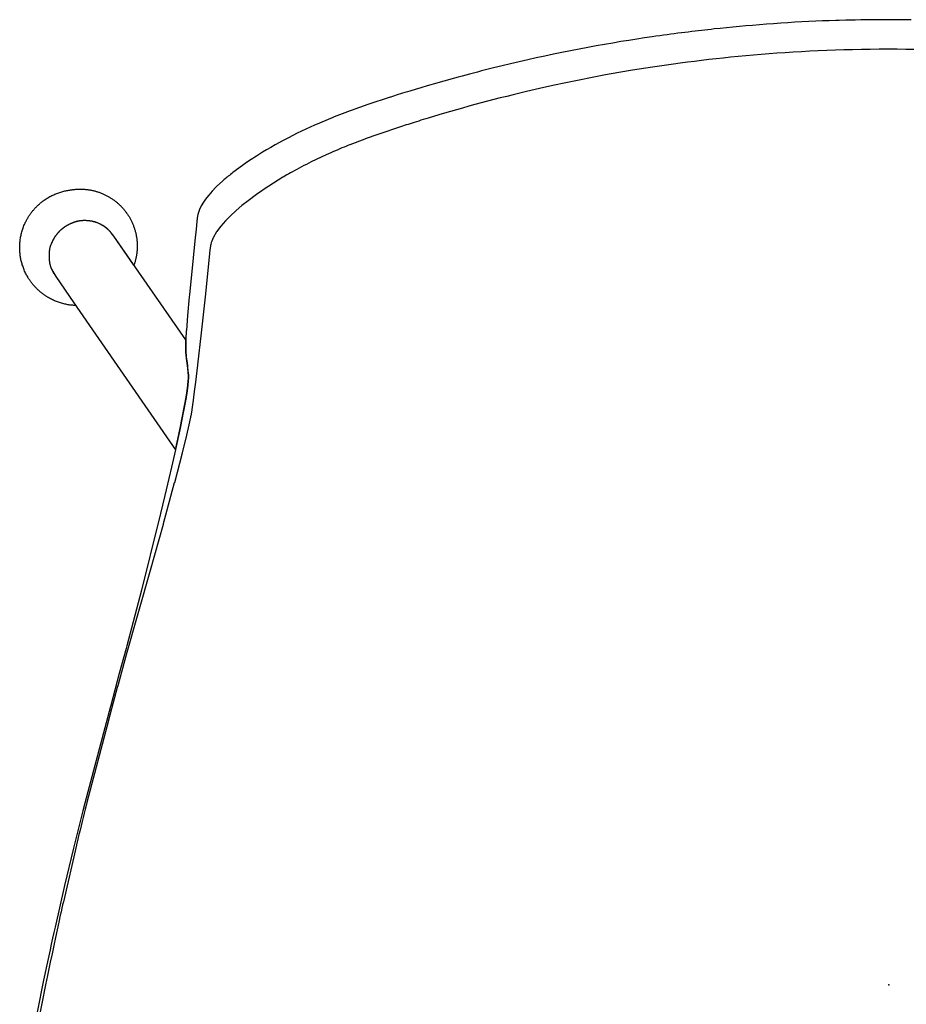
# Model space of a CAD drawing. Header units: metres. Extents: x -0.236 to 0.236, y -0.247 to 0.247.
# Tile 2 of 3: x -0.221 to 0.004, y -0.004 to 0.247. Entities that reach past the tile are written whole.
import ezdxf

# ---------------------------------------------------------------- set-up
doc = ezdxf.new("R2010")
doc.units = ezdxf.units.M
doc.header["$MEASUREMENT"] = 0
doc.layers.get('0').update_dxf_attribs({"color": 18, "true_color": 0x000000})

# ---------------------------------------------------------------- blocks, each defined once
blk = doc.blocks.new('e53cecf4-079f-4e80-a138-70b3ee68dcc4')
for p, q in [((-0.19201, 0.18426), (-0.19711, 0.19159)), ((-0.20726, 0.17467), (-0.2068, 0.17401))]:
    blk.add_line(p, q)
for points in [[(0.00567, 0.24661, 0), (0.0043, 0.24662, 0), (0.00298, 0.24664, 0), (0.00235, 0.24664, 0), (0.00173, 0.24665, 0), (0.00113, 0.24665, 0), (0.00054, 0.24665, 0), (-0.0006, 0.24665, 0), (-0.00118, 0.24665, 0), (-0.00178, 0.24665, 0), (-0.0024, 0.24664, 0), (-0.00303, 0.24664, 0), (-0.00434, 0.24662, 0), (-0.00571, 0.24661, 0), (-0.00714, 0.24658, 0), (-0.00863, 0.24656, 0), (-0.01099, 0.24651, 0), (-0.01264, 0.24647, 0), (-0.01348, 0.24645, 0), (-0.01518, 0.2464, 0), (-0.01689, 0.24633, 0), (-0.01862, 0.24626, 0), (-0.02037, 0.24618, 0), (-0.02213, 0.24609, 0), (-0.02391, 0.24599, 0), (-0.02571, 0.24588, 0), (-0.02752, 0.24575, 0), (-0.02935, 0.24562, 0), (-0.03115, 0.24549, 0), (-0.03292, 0.24535, 0), (-0.03466, 0.2452, 0), (-0.03636, 0.24506, 0), (-0.03804, 0.24491, 0), (-0.03968, 0.24476, 0), (-0.0413, 0.24461, 0), (-0.04288, 0.24445, 0), (-0.04444, 0.24429, 0), (-0.04522, 0.2442, 0), (-0.04602, 0.24411, 0), (-0.04683, 0.24402, 0), (-0.04765, 0.24393, 0), (-0.04848, 0.24383, 0), (-0.04932, 0.24373, 0), (-0.05017, 0.24363, 0), (-0.05103, 0.24352, 0), (-0.0519, 0.24342, 0), (-0.05279, 0.2433, 0), (-0.05368, 0.24319, 0), (-0.05458, 0.24307, 0), (-0.05549, 0.24295, 0), (-0.05642, 0.24283, 0), (-0.05735, 0.2427, 0), (-0.0583, 0.24257, 0), (-0.05925, 0.24244, 0), (-0.06021, 0.2423, 0), (-0.06216, 0.24202, 0), (-0.06414, 0.24171, 0), (-0.06615, 0.2414, 0), (-0.06818, 0.24107, 0), (-0.07025, 0.24072, 0), (-0.07234, 0.24035, 0), (-0.07446, 0.23997, 0), (-0.07661, 0.23958, 0), (-0.07879, 0.23917, 0), (-0.08097, 0.23874, 0), (-0.08315, 0.2383, 0), (-0.08533, 0.23786, 0), (-0.08751, 0.23739, 0), (-0.08969, 0.23692, 0), (-0.09187, 0.23644, 0), (-0.09405, 0.23594, 0), (-0.09622, 0.23543, 0), (-0.0984, 0.23491, 0), (-0.09947, 0.23465, 0), (-0.10053, 0.23439, 0), (-0.10158, 0.23413, 0), (-0.10262, 0.23387, 0), (-0.10364, 0.23361, 0), (-0.10465, 0.23335, 0), (-0.10565, 0.23309, 0), (-0.10664, 0.23284, 0), (-0.10761, 0.23258, 0), (-0.10858, 0.23232, 0), (-0.10953, 0.23207, 0), (-0.11046, 0.23181, 0), (-0.11139, 0.23155, 0), (-0.1123, 0.2313, 0), (-0.11321, 0.23104, 0), (-0.1141, 0.23079, 0), (-0.11497, 0.23054, 0), (-0.11748, 0.2298, 0), (-0.11903, 0.22934, 0), (-0.12049, 0.22891, 0), (-0.12184, 0.2285, 0), (-0.12248, 0.22831, 0), (-0.12309, 0.22812, 0), (-0.12368, 0.22794, 0), (-0.12424, 0.22777, 0), (-0.12478, 0.2276, 0), (-0.12529, 0.22744, 0), (-0.12578, 0.22728, 0), (-0.12625, 0.22713, 0), (-0.12669, 0.22699, 0), (-0.12679, 0.22696, 0), (-0.12684, 0.22694, 0), (-0.13257, 0.22506, 0), (-0.13681, 0.22356, 0), (-0.13706, 0.22347, 0), (-0.14108, 0.22194, 0), (-0.14158, 0.22174, 0), (-0.14586, 0.21994, 0), (-0.14612, 0.21983, 0), (-0.14718, 0.21936, 0), (-0.14827, 0.21886, 0), (-0.14936, 0.21834, 0), (-0.15047, 0.2178, 0), (-0.15159, 0.21723, 0), (-0.15272, 0.21665, 0), (-0.15385, 0.21606, 0), (-0.15498, 0.21545, 0), (-0.15611, 0.21483, 0), (-0.15722, 0.2142, 0), (-0.15829, 0.21358, 0), (-0.15933, 0.21295, 0), (-0.16034, 0.21232, 0), (-0.16083, 0.212, 0), (-0.1613, 0.2117, 0), (-0.16175, 0.2114, 0), (-0.16219, 0.21111, 0), (-0.1626, 0.21084, 0), (-0.163, 0.21057, 0), (-0.16337, 0.21032, 0), (-0.16373, 0.21007, 0), (-0.16407, 0.20984, 0), (-0.16439, 0.20961, 0), (-0.16685, 0.20778, 0), (-0.16715, 0.20755, 0), (-0.16745, 0.20731, 0), (-0.16774, 0.20708, 0), (-0.16802, 0.20686, 0), (-0.16829, 0.20664, 0), (-0.16855, 0.20642, 0), (-0.1688, 0.20621, 0), (-0.16905, 0.206, 0), (-0.16928, 0.20579, 0), (-0.16939, 0.20569, 0), (-0.1695, 0.2056, 0), (-0.17089, 0.2043, 0), (-0.17106, 0.20414, 0), (-0.17214, 0.20303, 0), (-0.17299, 0.20207, 0), (-0.17309, 0.20196, 0), (-0.17382, 0.20103, 0), (-0.17436, 0.20025, 0), (-0.17489, 0.19936, 0), (-0.17535, 0.19838, 0), (-0.17545, 0.19813, 0), (-0.17555, 0.19788, 0), (-0.17563, 0.19764, 0), (-0.17569, 0.1974, 0), (-0.17575, 0.19717, 0), (-0.1758, 0.19696, 0), (-0.17583, 0.19677, 0), (-0.17587, 0.1966, 0), (-0.17589, 0.19645, 0), (-0.1759, 0.19638, 0), (-0.17591, 0.19629, 0), (-0.17593, 0.19608, 0), (-0.17595, 0.19586, 0), (-0.17598, 0.19563, 0), (-0.176, 0.19538, 0), (-0.1762, 0.19343, 0), (-0.17652, 0.1904, 0), (-0.17695, 0.18616, 0), (-0.17789, 0.17675, 0), (-0.17795, 0.17618, 0), (-0.17839, 0.17148, 0), (-0.17868, 0.16764, 0), (-0.17869, 0.16758, 0), (-0.1788, 0.16547, 0), (-0.1788, 0.16542, 0), (-0.17885, 0.16377, 0), (-0.17885, 0.16368, 0), (-0.17883, 0.16221, 0), (-0.17883, 0.16218, 0), (-0.17877, 0.1613, 0), (-0.17877, 0.16125, 0), (-0.17872, 0.16092, 0), (-0.17863, 0.16033, 0), (-0.17858, 0.15997, 0), (-0.17857, 0.15993, 0), (-0.17843, 0.15877, 0), (-0.17842, 0.1587, 0), (-0.17827, 0.15713, 0), (-0.17826, 0.15704, 0), (-0.17818, 0.1561, 0), (-0.17818, 0.15605, 0), (-0.17817, 0.15559, 0), (-0.17817, 0.15557, 0), (-0.17819, 0.15485, 0), (-0.1783, 0.15376, 0), (-0.17831, 0.15369, 0), (-0.17848, 0.15241, 0), (-0.1785, 0.15231, 0), (-0.17875, 0.15073, 0), (-0.17877, 0.15061, 0), (-0.17915, 0.14852, 0), (-0.17917, 0.14838, 0), (-0.17965, 0.14593, 0), (-0.17965, 0.14589, 0), (-0.18038, 0.14237, 0), (-0.18145, 0.13742, 0), (-0.18148, 0.13728, 0), (-0.18273, 0.13181, 0), (-0.1828, 0.13149, 0), (-0.18416, 0.12574, 0), (-0.18588, 0.11865, 0), (-0.18786, 0.11062, 0), (-0.18798, 0.11015, 0), (-0.19001, 0.1021, 0), (-0.19013, 0.10163, 0), (-0.19218, 0.09363, 0), (-0.1938, 0.08751, 0), (-0.194, 0.08678, 0), (-0.19573, 0.08044, 0), (-0.19792, 0.07234, 0), (-0.19798, 0.0721, 0), (-0.20452, 0.04749, 0), (-0.20503, 0.04554, 0), (-0.20741, 0.03609, 0), (-0.20969, 0.02654, 0), (-0.21208, 0.01601, 0), (-0.2124, 0.0146, 0), (-0.21272, 0.01316, 0), (-0.21304, 0.0117, 0), (-0.21336, 0.01022, 0), (-0.21368, 0.00872, 0), (-0.21401, 0.00719, 0), (-0.21433, 0.00565, 0), (-0.21466, 0.00408, 0), (-0.21499, 0.00249, 0), (-0.21825, -0.01378, 0)], [(0.00658, 0.23907, 0), (0.00433, 0.2391, 0), (0.00207, 0.23912, 0), (-0.00022, 0.23912, 0), (-0.0025, 0.23912, 0), (-0.00476, 0.2391, 0), (-0.007, 0.23907, 0), (-0.00923, 0.23902, 0), (-0.01144, 0.23897, 0), (-0.01363, 0.2389, 0), (-0.01581, 0.23882, 0), (-0.01797, 0.23873, 0), (-0.02011, 0.23863, 0), (-0.02223, 0.23851, 0), (-0.02434, 0.23838, 0), (-0.02642, 0.23825, 0), (-0.02847, 0.23811, 0), (-0.0305, 0.23796, 0), (-0.0325, 0.2378, 0), (-0.03448, 0.23764, 0), (-0.03643, 0.23747, 0), (-0.03835, 0.23729, 0), (-0.04026, 0.2371, 0), (-0.04213, 0.23691, 0), (-0.04398, 0.23671, 0), (-0.04583, 0.2365, 0), (-0.04765, 0.23628, 0), (-0.04947, 0.23606, 0), (-0.05127, 0.23583, 0), (-0.05306, 0.2356, 0), (-0.05483, 0.23536, 0), (-0.0566, 0.23511, 0), (-0.05835, 0.23486, 0), (-0.06009, 0.2346, 0), (-0.06181, 0.23433, 0), (-0.06525, 0.23378, 0), (-0.06867, 0.2332, 0), (-0.07207, 0.2326, 0), (-0.07545, 0.23197, 0), (-0.07881, 0.23131, 0), (-0.08216, 0.23062, 0), (-0.08551, 0.22991, 0), (-0.08886, 0.22916, 0), (-0.0922, 0.22839, 0), (-0.09554, 0.22758, 0), (-0.0972, 0.22717, 0), (-0.09884, 0.22676, 0), (-0.10048, 0.22634, 0), (-0.10209, 0.22592, 0), (-0.1037, 0.2255, 0), (-0.10529, 0.22507, 0), (-0.10687, 0.22463, 0), (-0.10844, 0.2242, 0), (-0.10999, 0.22376, 0), (-0.11153, 0.22331, 0), (-0.11303, 0.22287, 0), (-0.11448, 0.22245, 0), (-0.11585, 0.22204, 0), (-0.11717, 0.22164, 0), (-0.1178, 0.22145, 0), (-0.11842, 0.22126, 0), (-0.11902, 0.22108, 0), (-0.1196, 0.2209, 0), (-0.12017, 0.22072, 0), (-0.12073, 0.22054, 0), (-0.12127, 0.22037, 0), (-0.12179, 0.22021, 0), (-0.1223, 0.22005, 0), (-0.12279, 0.21989, 0), (-0.12326, 0.21973, 0), (-0.12372, 0.21958, 0), (-0.12394, 0.21951, 0), (-0.12997, 0.21748, 0), (-0.13, 0.21747, 0), (-0.13317, 0.21634, 0), (-0.13326, 0.21631, 0), (-0.13709, 0.21486, 0), (-0.13719, 0.21481, 0), (-0.13764, 0.21464, 0), (-0.13811, 0.21445, 0), (-0.13859, 0.21425, 0), (-0.1391, 0.21404, 0), (-0.13962, 0.21382, 0), (-0.14016, 0.21359, 0), (-0.14072, 0.21335, 0), (-0.1413, 0.21311, 0), (-0.1419, 0.21285, 0), (-0.14252, 0.21258, 0), (-0.14314, 0.2123, 0), (-0.14439, 0.21173, 0), (-0.14565, 0.21114, 0), (-0.1469, 0.21052, 0), (-0.14816, 0.20988, 0), (-0.14879, 0.20955, 0), (-0.14941, 0.20922, 0), (-0.15001, 0.2089, 0), (-0.15058, 0.20859, 0), (-0.15113, 0.20829, 0), (-0.15166, 0.208, 0), (-0.15216, 0.20772, 0), (-0.15263, 0.20745, 0), (-0.15309, 0.2072, 0), (-0.15352, 0.20695, 0), (-0.15392, 0.20671, 0), (-0.15411, 0.2066, 0), (-0.15773, 0.20436, 0), (-0.15788, 0.20425, 0), (-0.16081, 0.20226, 0), (-0.163, 0.20064, 0), (-0.16456, 0.19939, 0), (-0.166, 0.19817, 0), (-0.16627, 0.19792, 0), (-0.16731, 0.19696, 0), (-0.16783, 0.19644, 0), (-0.16861, 0.19565, 0), (-0.16874, 0.19552, 0), (-0.16988, 0.1942, 0), (-0.17, 0.19406, 0), (-0.17092, 0.1928, 0), (-0.17098, 0.19271, 0), (-0.17146, 0.19194, 0), (-0.1715, 0.19187, 0), (-0.17182, 0.19125, 0), (-0.17184, 0.19121, 0), (-0.17222, 0.19032, 0), (-0.17226, 0.19022, 0), (-0.17234, 0.18999, 0), (-0.17247, 0.18952, 0), (-0.17253, 0.18928, 0), (-0.17257, 0.18905, 0), (-0.17269, 0.18818, 0), (-0.17279, 0.18719, 0), (-0.17384, 0.17698, 0), (-0.17489, 0.16705, 0), (-0.17581, 0.15889, 0), (-0.17581, 0.15886, 0), (-0.17634, 0.15451, 0), (-0.17634, 0.15448, 0), (-0.17658, 0.15273, 0), (-0.17658, 0.15271, 0), (-0.17677, 0.15148, 0), (-0.17677, 0.15146, 0), (-0.17698, 0.14997, 0), (-0.17721, 0.14816, 0), (-0.17738, 0.14691, 0), (-0.17756, 0.14592, 0), (-0.17761, 0.14568, 0), (-0.17762, 0.14561, 0), (-0.17804, 0.14368, 0), (-0.17805, 0.14363, 0), (-0.17865, 0.14107, 0), (-0.17866, 0.14103, 0), (-0.17977, 0.13654, 0), (-0.17978, 0.1365, 0), (-0.18174, 0.12896, 0), (-0.18176, 0.12891, 0), (-0.18457, 0.1185, 0), (-0.18461, 0.11836, 0), (-0.18788, 0.10662, 0), (-0.19397, 0.08523, 0), (-0.19398, 0.08519, 0), (-0.19615, 0.07731, 0), (-0.19626, 0.07691, 0), (-0.19849, 0.0686, 0), (-0.19851, 0.06851, 0), (-0.20396, 0.04769, 0), (-0.20415, 0.04695, 0), (-0.20441, 0.04595, 0), (-0.20467, 0.04493, 0), (-0.20493, 0.04388, 0), (-0.20519, 0.04282, 0), (-0.20546, 0.04174, 0), (-0.20573, 0.04063, 0), (-0.206, 0.03951, 0), (-0.20628, 0.03837, 0), (-0.20663, 0.03691, 0), (-0.20664, 0.03684, 0), (-0.20997, 0.02247, 0), (-0.21016, 0.02164, 0), (-0.21035, 0.02079, 0), (-0.21054, 0.01992, 0), (-0.21074, 0.01904, 0), (-0.21114, 0.01722, 0), (-0.21155, 0.01533, 0), (-0.21197, 0.01337, 0), (-0.2124, 0.01134, 0), (-0.21284, 0.00924, 0), (-0.21329, 0.00707, 0), (-0.21399, 0.00368, 0), (-0.21447, 0.00134, 0), (-0.21542, -0.0034, 0), (-0.21635, -0.00815, 0)], [(-0.2068, 0.174, 0), (-0.20681, 0.174, 0), (-0.20682, 0.17401, 0), (-0.20688, 0.17401, 0), (-0.20701, 0.17401, 0), (-0.20727, 0.17403, 0), (-0.20752, 0.17405, 0), (-0.20778, 0.17407, 0), (-0.20804, 0.1741, 0), (-0.2083, 0.17413, 0), (-0.20856, 0.17417, 0), (-0.20882, 0.17421, 0), (-0.20908, 0.17426, 0), (-0.20935, 0.17431, 0), (-0.20961, 0.17437, 0), (-0.20987, 0.17443, 0), (-0.21014, 0.1745, 0), (-0.2104, 0.17457, 0), (-0.21066, 0.17465, 0), (-0.21092, 0.17473, 0), (-0.21119, 0.17482, 0), (-0.21145, 0.17492, 0), (-0.21171, 0.17502, 0), (-0.21197, 0.17512, 0), (-0.21223, 0.17523, 0), (-0.21249, 0.17535, 0), (-0.21274, 0.17547, 0), (-0.213, 0.17559, 0), (-0.21325, 0.17573, 0), (-0.2135, 0.17586, 0), (-0.21363, 0.17593, 0), (-0.21375, 0.176, 0), (-0.21387, 0.17608, 0), (-0.214, 0.17615, 0), (-0.21412, 0.17623, 0), (-0.21424, 0.1763, 0), (-0.21436, 0.17638, 0), (-0.21448, 0.17646, 0), (-0.2146, 0.17654, 0), (-0.21472, 0.17662, 0), (-0.21484, 0.17671, 0), (-0.21496, 0.17679, 0), (-0.21508, 0.17688, 0), (-0.21519, 0.17696, 0), (-0.21531, 0.17705, 0), (-0.21542, 0.17714, 0), (-0.21554, 0.17723, 0), (-0.21565, 0.17732, 0), (-0.21576, 0.17741, 0), (-0.21587, 0.17751, 0), (-0.21598, 0.1776, 0), (-0.21609, 0.1777, 0), (-0.2162, 0.17779, 0), (-0.21631, 0.17789, 0), (-0.21642, 0.17799, 0), (-0.21652, 0.17809, 0), (-0.21663, 0.17819, 0), (-0.21673, 0.17829, 0), (-0.21683, 0.1784, 0), (-0.21693, 0.1785, 0), (-0.21703, 0.17861, 0), (-0.21713, 0.17871, 0), (-0.21723, 0.17882, 0), (-0.21733, 0.17893, 0), (-0.21743, 0.17904, 0), (-0.21752, 0.17915, 0), (-0.21762, 0.17926, 0), (-0.21771, 0.17937, 0), (-0.2178, 0.17948, 0), (-0.21789, 0.17959, 0), (-0.21798, 0.17971, 0), (-0.21807, 0.17982, 0), (-0.21816, 0.17994, 0), (-0.21824, 0.18006, 0), (-0.21833, 0.18017, 0), (-0.21841, 0.18029, 0), (-0.21849, 0.18041, 0), (-0.21857, 0.18053, 0), (-0.21865, 0.18065, 0), (-0.21873, 0.18077, 0), (-0.21881, 0.18089, 0), (-0.21888, 0.18101, 0), (-0.21896, 0.18113, 0), (-0.21903, 0.18126, 0), (-0.21917, 0.18151, 0), (-0.21931, 0.18175, 0), (-0.21944, 0.18201, 0), (-0.21957, 0.18226, 0), (-0.21969, 0.18251, 0), (-0.21981, 0.18277, 0), (-0.21992, 0.18303, 0), (-0.22003, 0.18329, 0), (-0.22013, 0.18354, 0), (-0.22022, 0.1838, 0), (-0.22031, 0.18407, 0), (-0.2204, 0.18433, 0), (-0.22048, 0.18459, 0), (-0.22055, 0.18485, 0), (-0.22062, 0.18511, 0), (-0.22068, 0.18537, 0), (-0.22074, 0.18563, 0), (-0.2208, 0.18589, 0), (-0.22084, 0.18615, 0), (-0.22089, 0.18641, 0), (-0.22093, 0.18667, 0), (-0.22096, 0.18693, 0), (-0.22099, 0.18719, 0), (-0.22102, 0.18744, 0), (-0.22104, 0.1877, 0), (-0.22105, 0.18795, 0), (-0.22106, 0.1882, 0), (-0.22107, 0.18846, 0), (-0.22107, 0.18872, 0), (-0.22107, 0.18898, 0), (-0.22106, 0.18924, 0), (-0.22105, 0.1895, 0), (-0.22104, 0.18976, 0), (-0.22102, 0.19002, 0), (-0.22099, 0.19029, 0), (-0.22096, 0.19056, 0), (-0.22092, 0.19082, 0), (-0.22088, 0.19109, 0), (-0.22084, 0.19136, 0), (-0.22079, 0.19163, 0), (-0.22073, 0.1919, 0), (-0.22067, 0.19216, 0), (-0.2206, 0.19243, 0), (-0.22053, 0.1927, 0), (-0.22045, 0.19297, 0), (-0.22037, 0.19324, 0), (-0.22028, 0.1935, 0), (-0.22019, 0.19377, 0), (-0.22009, 0.19404, 0), (-0.21998, 0.1943, 0), (-0.21987, 0.19456, 0), (-0.21976, 0.19483, 0), (-0.2197, 0.19496, 0), (-0.21964, 0.19508, 0), (-0.21957, 0.19521, 0), (-0.21951, 0.19534, 0), (-0.21944, 0.19547, 0), (-0.21938, 0.1956, 0), (-0.21931, 0.19573, 0), (-0.21924, 0.19585, 0), (-0.21917, 0.19598, 0), (-0.2191, 0.1961, 0), (-0.21903, 0.19623, 0), (-0.21895, 0.19635, 0), (-0.21888, 0.19648, 0), (-0.2188, 0.1966, 0), (-0.21872, 0.19672, 0), (-0.21864, 0.19684, 0), (-0.21856, 0.19697, 0), (-0.21848, 0.19709, 0), (-0.2184, 0.1972, 0), (-0.21831, 0.19732, 0), (-0.21823, 0.19744, 0), (-0.21814, 0.19756, 0), (-0.21805, 0.19767, 0), (-0.21796, 0.19779, 0), (-0.21787, 0.1979, 0), (-0.21778, 0.19802, 0), (-0.21769, 0.19813, 0), (-0.2176, 0.19824, 0), (-0.2175, 0.19835, 0), (-0.21741, 0.19846, 0), (-0.21731, 0.19857, 0), (-0.21721, 0.19868, 0), (-0.21711, 0.19879, 0), (-0.21702, 0.19889, 0), (-0.21691, 0.199, 0), (-0.21681, 0.1991, 0), (-0.21671, 0.1992, 0), (-0.21661, 0.19931, 0), (-0.2165, 0.19941, 0), (-0.2164, 0.19951, 0), (-0.21629, 0.1996, 0), (-0.21618, 0.1997, 0), (-0.21607, 0.1998, 0), (-0.21597, 0.19989, 0), (-0.21586, 0.19999, 0), (-0.21574, 0.20008, 0), (-0.21563, 0.20017, 0), (-0.21552, 0.20026, 0), (-0.21541, 0.20035, 0), (-0.21529, 0.20044, 0), (-0.21518, 0.20052, 0), (-0.21506, 0.20061, 0), (-0.21495, 0.20069, 0), (-0.21483, 0.20078, 0), (-0.2146, 0.20094, 0), (-0.21436, 0.2011, 0), (-0.21412, 0.20125, 0), (-0.21388, 0.2014, 0), (-0.21363, 0.20154, 0), (-0.21339, 0.20168, 0), (-0.21314, 0.20181, 0), (-0.21289, 0.20194, 0), (-0.21264, 0.20206, 0), (-0.21239, 0.20217, 0), (-0.21214, 0.20228, 0), (-0.21189, 0.20239, 0), (-0.21163, 0.20249, 0), (-0.21138, 0.20259, 0), (-0.21112, 0.20268, 0), (-0.21087, 0.20276, 0), (-0.21061, 0.20284, 0), (-0.21036, 0.20292, 0), (-0.2101, 0.20299, 0), (-0.20985, 0.20305, 0), (-0.20959, 0.20311, 0), (-0.20934, 0.20317, 0), (-0.20909, 0.20322, 0), (-0.20883, 0.20326, 0), (-0.20858, 0.20331, 0), (-0.20846, 0.20332, 0), (-0.20842, 0.20333, 0), (-0.20841, 0.20333, 0), (-0.2084, 0.20333, 0), (-0.20831, 0.20335, 0), (-0.20813, 0.20338, 0), (-0.20794, 0.20341, 0), (-0.20776, 0.20344, 0), (-0.20757, 0.20347, 0), (-0.20739, 0.20349, 0), (-0.2072, 0.20351, 0), (-0.20701, 0.20353, 0), (-0.20682, 0.20355, 0), (-0.20664, 0.20356, 0), (-0.20645, 0.20357, 0), (-0.20625, 0.20358, 0), (-0.20606, 0.20359, 0), (-0.20587, 0.20359, 0), (-0.20568, 0.20359, 0), (-0.20549, 0.20359, 0), (-0.20529, 0.20358, 0), (-0.2051, 0.20358, 0), (-0.20491, 0.20357, 0), (-0.20471, 0.20356, 0), (-0.20452, 0.20354, 0), (-0.20432, 0.20353, 0), (-0.20413, 0.20351, 0), (-0.20394, 0.20348, 0), (-0.20374, 0.20346, 0), (-0.20355, 0.20343, 0), (-0.20335, 0.2034, 0), (-0.20316, 0.20337, 0), (-0.20297, 0.20333, 0), (-0.20277, 0.2033, 0), (-0.20258, 0.20326, 0), (-0.20239, 0.20321, 0), (-0.2022, 0.20317, 0), (-0.202, 0.20312, 0), (-0.20181, 0.20307, 0), (-0.20162, 0.20301, 0), (-0.20143, 0.20295, 0), (-0.20124, 0.2029, 0), (-0.20106, 0.20283, 0), (-0.20087, 0.20277, 0), (-0.20068, 0.2027, 0), (-0.2005, 0.20263, 0), (-0.20031, 0.20256, 0), (-0.20013, 0.20249, 0), (-0.19995, 0.20241, 0), (-0.19977, 0.20233, 0), (-0.19959, 0.20225, 0), (-0.19941, 0.20216, 0), (-0.19923, 0.20208, 0), (-0.19906, 0.20199, 0), (-0.19888, 0.2019, 0), (-0.19871, 0.20181, 0), (-0.19854, 0.20171, 0), (-0.19837, 0.20161, 0), (-0.1982, 0.20151, 0), (-0.19803, 0.20141, 0), (-0.19787, 0.20131, 0), (-0.1977, 0.2012, 0), (-0.19754, 0.20109, 0), (-0.19738, 0.20098, 0), (-0.19722, 0.20087, 0), (-0.19706, 0.20076, 0), (-0.19691, 0.20064, 0), (-0.19676, 0.20052, 0), (-0.19661, 0.2004, 0), (-0.19646, 0.20028, 0), (-0.19631, 0.20016, 0), (-0.19616, 0.20003, 0), (-0.19602, 0.19991, 0), (-0.19588, 0.19978, 0), (-0.19574, 0.19965, 0), (-0.1956, 0.19952, 0), (-0.19547, 0.19939, 0), (-0.19534, 0.19926, 0), (-0.19521, 0.19912, 0), (-0.19508, 0.19899, 0), (-0.19495, 0.19885, 0), (-0.19483, 0.19871, 0), (-0.19471, 0.19857, 0), (-0.19459, 0.19843, 0), (-0.19447, 0.19829, 0), (-0.19435, 0.19815, 0), (-0.19423, 0.198, 0), (-0.19412, 0.19785, 0), (-0.19401, 0.1977, 0), (-0.1939, 0.19755, 0), (-0.19379, 0.19739, 0), (-0.19368, 0.19724, 0), (-0.19358, 0.19708, 0), (-0.19347, 0.19692, 0), (-0.19337, 0.19676, 0), (-0.19327, 0.1966, 0), (-0.19317, 0.19643, 0), (-0.19308, 0.19627, 0), (-0.19298, 0.1961, 0), (-0.19289, 0.19593, 0), (-0.1928, 0.19576, 0), (-0.19271, 0.19558, 0), (-0.19263, 0.19541, 0), (-0.19254, 0.19523, 0), (-0.19246, 0.19506, 0), (-0.19238, 0.19488, 0), (-0.1923, 0.1947, 0), (-0.19223, 0.19452, 0), (-0.19216, 0.19434, 0), (-0.19209, 0.19415, 0), (-0.19202, 0.19397, 0), (-0.19196, 0.19378, 0), (-0.19189, 0.1936, 0), (-0.19183, 0.19341, 0), (-0.19178, 0.19322, 0), (-0.19172, 0.19303, 0), (-0.19167, 0.19284, 0), (-0.19162, 0.19265, 0), (-0.19157, 0.19246, 0), (-0.19153, 0.19226, 0), (-0.19149, 0.19207, 0), (-0.19145, 0.19188, 0), (-0.19141, 0.19168, 0), (-0.19138, 0.19149, 0), (-0.19135, 0.19129, 0), (-0.19132, 0.1911, 0), (-0.19129, 0.1909, 0), (-0.19127, 0.1907, 0), (-0.19125, 0.19051, 0), (-0.19123, 0.19031, 0), (-0.19121, 0.19012, 0), (-0.1912, 0.18992, 0), (-0.19119, 0.18972, 0), (-0.19118, 0.18953, 0), (-0.19118, 0.18933, 0), (-0.19118, 0.18913, 0), (-0.19118, 0.18894, 0), (-0.19118, 0.18874, 0), (-0.19119, 0.18855, 0), (-0.1912, 0.18835, 0), (-0.19121, 0.18816, 0), (-0.19122, 0.18796, 0), (-0.19124, 0.18777, 0), (-0.19126, 0.18758, 0), (-0.19128, 0.18738, 0), (-0.1913, 0.18719, 0), (-0.19133, 0.187, 0), (-0.19136, 0.18681, 0), (-0.19139, 0.18662, 0), (-0.19143, 0.18643, 0), (-0.19146, 0.18625, 0), (-0.1915, 0.18606, 0), (-0.19154, 0.18588, 0), (-0.19159, 0.18569, 0), (-0.19163, 0.18551, 0), (-0.19168, 0.18533, 0), (-0.19173, 0.18514, 0), (-0.19178, 0.18496, 0), (-0.19184, 0.18479, 0), (-0.19189, 0.18461, 0), (-0.19195, 0.18443, 0), (-0.19201, 0.18426, 0)], [(-0.19711, 0.19159, 0), (-0.19782, 0.19248, 0), (-0.19782, 0.19249, 0), (-0.19783, 0.19249, 0), (-0.19784, 0.1925, 0), (-0.19792, 0.1926, 0), (-0.198, 0.1927, 0), (-0.19808, 0.19279, 0), (-0.19816, 0.19288, 0), (-0.19823, 0.19296, 0), (-0.19831, 0.19305, 0), (-0.19839, 0.19313, 0), (-0.19847, 0.19321, 0), (-0.19855, 0.19328, 0), (-0.19863, 0.19336, 0), (-0.19871, 0.19343, 0), (-0.19879, 0.19349, 0), (-0.19887, 0.19356, 0), (-0.1989, 0.19359, 0), (-0.19892, 0.19361, 0), (-0.19994, 0.19433, 0), (-0.19997, 0.19435, 0), (-0.20074, 0.19477, 0), (-0.20075, 0.19477, 0), (-0.20112, 0.19493, 0), (-0.20113, 0.19493, 0), (-0.20171, 0.19515, 0), (-0.20172, 0.19515, 0), (-0.20173, 0.19515, 0), (-0.20175, 0.19516, 0), (-0.2018, 0.19517, 0), (-0.2019, 0.1952, 0), (-0.20209, 0.19526, 0), (-0.20228, 0.19531, 0), (-0.20248, 0.19536, 0), (-0.20268, 0.1954, 0), (-0.20288, 0.19544, 0), (-0.20309, 0.19547, 0), (-0.20329, 0.1955, 0), (-0.2035, 0.19552, 0), (-0.20371, 0.19554, 0), (-0.20392, 0.19556, 0), (-0.20414, 0.19557, 0), (-0.20435, 0.19558, 0), (-0.20457, 0.19558, 0), (-0.20468, 0.19558, 0), (-0.20479, 0.19557, 0), (-0.2049, 0.19557, 0), (-0.205, 0.19557, 0), (-0.20511, 0.19556, 0), (-0.20522, 0.19556, 0), (-0.20532, 0.19555, 0), (-0.20542, 0.19554, 0), (-0.20553, 0.19553, 0), (-0.20563, 0.19552, 0), (-0.20573, 0.19551, 0), (-0.20583, 0.19549, 0), (-0.20593, 0.19548, 0), (-0.20602, 0.19546, 0), (-0.20612, 0.19544, 0), (-0.20622, 0.19543, 0), (-0.20631, 0.19541, 0), (-0.20641, 0.19539, 0), (-0.2065, 0.19536, 0), (-0.2066, 0.19534, 0), (-0.20669, 0.19532, 0), (-0.20678, 0.19529, 0), (-0.20687, 0.19527, 0), (-0.20696, 0.19524, 0), (-0.20705, 0.19521, 0), (-0.20714, 0.19518, 0), (-0.20731, 0.19512, 0), (-0.20748, 0.19505, 0), (-0.20764, 0.19499, 0), (-0.2078, 0.19492, 0), (-0.20796, 0.19486, 0), (-0.20811, 0.19479, 0), (-0.20826, 0.19473, 0), (-0.2084, 0.19466, 0), (-0.20854, 0.19459, 0), (-0.20868, 0.19453, 0), (-0.20881, 0.19446, 0), (-0.20893, 0.19439, 0), (-0.20905, 0.19432, 0), (-0.20917, 0.19426, 0), (-0.20928, 0.19419, 0), (-0.20939, 0.19412, 0), (-0.20951, 0.19405, 0), (-0.20961, 0.19397, 0), (-0.20972, 0.1939, 0), (-0.20983, 0.19382, 0), (-0.20994, 0.19374, 0), (-0.21004, 0.19366, 0), (-0.21015, 0.19358, 0), (-0.21025, 0.1935, 0), (-0.21035, 0.19341, 0), (-0.21046, 0.19333, 0), (-0.21056, 0.19324, 0), (-0.21066, 0.19315, 0), (-0.21075, 0.19306, 0), (-0.21085, 0.19297, 0), (-0.21095, 0.19287, 0), (-0.21104, 0.19278, 0), (-0.21113, 0.19268, 0), (-0.21123, 0.19258, 0), (-0.21132, 0.19249, 0), (-0.2114, 0.19239, 0), (-0.21149, 0.19229, 0), (-0.21158, 0.19218, 0), (-0.21166, 0.19208, 0), (-0.21174, 0.19197, 0), (-0.21182, 0.19187, 0), (-0.2119, 0.19176, 0), (-0.21198, 0.19165, 0), (-0.21206, 0.19154, 0), (-0.21214, 0.19142, 0), (-0.21222, 0.19129, 0), (-0.21229, 0.19116, 0), (-0.21237, 0.19103, 0), (-0.21245, 0.19089, 0), (-0.21253, 0.19075, 0), (-0.21261, 0.1906, 0), (-0.21269, 0.19045, 0), (-0.21277, 0.19029, 0), (-0.21285, 0.19013, 0), (-0.21292, 0.18996, 0), (-0.213, 0.18979, 0), (-0.21308, 0.18962, 0), (-0.21315, 0.18944, 0), (-0.21322, 0.18927, 0), (-0.21328, 0.18909, 0), (-0.21333, 0.18892, 0), (-0.21338, 0.18874, 0), (-0.21343, 0.18856, 0), (-0.21347, 0.18838, 0), (-0.2135, 0.18821, 0), (-0.21353, 0.18803, 0), (-0.21356, 0.18785, 0), (-0.21358, 0.18767, 0), (-0.21359, 0.18749, 0), (-0.2136, 0.18731, 0), (-0.21361, 0.18713, 0), (-0.21361, 0.18695, 0), (-0.21361, 0.18677, 0), (-0.21361, 0.1866, 0), (-0.21361, 0.18643, 0), (-0.2136, 0.18626, 0), (-0.2136, 0.18609, 0), (-0.21359, 0.18593, 0), (-0.21358, 0.18576, 0), (-0.21356, 0.1856, 0), (-0.21355, 0.18544, 0), (-0.21353, 0.18528, 0), (-0.21351, 0.18513, 0), (-0.21349, 0.18498, 0), (-0.21346, 0.18483, 0), (-0.21344, 0.18468, 0), (-0.21341, 0.18454, 0), (-0.21338, 0.1844, 0), (-0.21334, 0.18426, 0), (-0.21331, 0.18413, 0), (-0.21327, 0.18399, 0), (-0.21323, 0.18387, 0), (-0.21319, 0.18374, 0), (-0.21314, 0.18362, 0), (-0.21309, 0.18351, 0), (-0.21304, 0.18339, 0), (-0.21299, 0.18328, 0), (-0.21296, 0.18323, 0), (-0.21296, 0.18322, 0), (-0.21296, 0.18321, 0), (-0.21244, 0.18224, 0), (-0.21242, 0.18221, 0), (-0.21189, 0.18135, 0), (-0.21189, 0.18134, 0)], [(-0.20171, 0.19515, 0), (-0.20171, 0.19515, 0), (-0.20173, 0.19515, 0), (-0.20186, 0.19519, 0), (-0.202, 0.19523, 0), (-0.20214, 0.19527, 0), (-0.20227, 0.19531, 0), (-0.20241, 0.19534, 0), (-0.20255, 0.19537, 0), (-0.20269, 0.1954, 0), (-0.20283, 0.19543, 0), (-0.20298, 0.19545, 0), (-0.20312, 0.19547, 0), (-0.20326, 0.19549, 0), (-0.20341, 0.19551, 0), (-0.20356, 0.19553, 0), (-0.20371, 0.19554, 0), (-0.20385, 0.19555, 0), (-0.204, 0.19556, 0), (-0.20416, 0.19557, 0), (-0.20431, 0.19557, 0), (-0.20446, 0.19558, 0), (-0.20461, 0.19558, 0), (-0.20477, 0.19558, 0), (-0.20492, 0.19557, 0), (-0.20507, 0.19556, 0), (-0.20522, 0.19556, 0), (-0.20536, 0.19554, 0), (-0.20551, 0.19553, 0), (-0.20565, 0.19552, 0), (-0.20579, 0.1955, 0), (-0.20593, 0.19548, 0), (-0.20607, 0.19545, 0), (-0.2062, 0.19543, 0), (-0.20634, 0.1954, 0), (-0.20647, 0.19537, 0), (-0.2066, 0.19534, 0), (-0.20673, 0.19531, 0), (-0.20686, 0.19527, 0), (-0.20698, 0.19523, 0), (-0.20711, 0.19519, 0), (-0.20723, 0.19515, 0), (-0.20735, 0.1951, 0), (-0.20747, 0.19506, 0), (-0.20759, 0.19501, 0), (-0.2077, 0.19497, 0), (-0.20781, 0.19492, 0), (-0.20792, 0.19487, 0), (-0.20803, 0.19483, 0), (-0.20814, 0.19478, 0), (-0.20824, 0.19474, 0), (-0.20834, 0.19469, 0), (-0.20844, 0.19464, 0), (-0.20854, 0.1946, 0), (-0.20863, 0.19455, 0), (-0.20873, 0.1945, 0), (-0.20882, 0.19445, 0), (-0.20891, 0.19441, 0), (-0.20899, 0.19436, 0), (-0.20908, 0.19431, 0), (-0.20916, 0.19426, 0), (-0.20932, 0.19417, 0), (-0.20947, 0.19407, 0), (-0.20963, 0.19396, 0), (-0.20978, 0.19386, 0), (-0.20993, 0.19375, 0), (-0.21008, 0.19364, 0), (-0.21022, 0.19352, 0), (-0.21037, 0.1934, 0), (-0.21051, 0.19328, 0), (-0.21065, 0.19316, 0), (-0.21079, 0.19303, 0), (-0.21092, 0.1929, 0), (-0.21106, 0.19276, 0), (-0.21119, 0.19263, 0), (-0.21131, 0.19249, 0), (-0.21144, 0.19235, 0), (-0.21156, 0.1922, 0), (-0.21168, 0.19206, 0), (-0.21179, 0.19191, 0), (-0.2119, 0.19176, 0), (-0.21196, 0.19168, 0), (-0.21201, 0.1916, 0), (-0.21207, 0.19152, 0), (-0.21212, 0.19144, 0), (-0.21218, 0.19135, 0), (-0.21223, 0.19127, 0), (-0.21229, 0.19117, 0), (-0.21234, 0.19108, 0), (-0.2124, 0.19099, 0), (-0.21245, 0.19089, 0), (-0.21251, 0.19079, 0), (-0.21256, 0.19069, 0), (-0.21262, 0.19058, 0), (-0.21267, 0.19047, 0), (-0.21273, 0.19036, 0), (-0.21279, 0.19025, 0), (-0.21284, 0.19014, 0), (-0.2129, 0.19002, 0), (-0.21295, 0.1899, 0), (-0.21301, 0.18978, 0), (-0.21306, 0.18966, 0), (-0.21311, 0.18954, 0), (-0.21316, 0.18941, 0), (-0.21321, 0.18929, 0), (-0.21325, 0.18917, 0), (-0.21329, 0.18904, 0), (-0.21333, 0.18892, 0), (-0.21337, 0.1888, 0), (-0.2134, 0.18867, 0), (-0.21343, 0.18855, 0), (-0.21346, 0.18842, 0), (-0.21349, 0.1883, 0), (-0.21351, 0.18817, 0), (-0.21353, 0.18805, 0), (-0.21355, 0.18792, 0), (-0.21356, 0.18779, 0), (-0.21358, 0.18767, 0), (-0.21359, 0.18754, 0), (-0.2136, 0.18741, 0), (-0.2136, 0.18729, 0), (-0.21361, 0.18716, 0), (-0.21361, 0.18703, 0), (-0.21361, 0.18691, 0), (-0.21361, 0.18679, 0), (-0.21361, 0.18666, 0), (-0.21361, 0.18654, 0), (-0.21361, 0.18642, 0), (-0.21361, 0.1863, 0), (-0.2136, 0.18619, 0), (-0.2136, 0.18607, 0), (-0.21359, 0.18595, 0), (-0.21358, 0.18584, 0), (-0.21357, 0.18572, 0), (-0.21356, 0.18561, 0), (-0.21355, 0.1855, 0), (-0.21354, 0.18539, 0), (-0.21353, 0.18528, 0), (-0.21351, 0.18517, 0), (-0.2135, 0.18506, 0), (-0.21348, 0.18495, 0), (-0.21347, 0.18485, 0), (-0.21345, 0.18474, 0), (-0.21343, 0.18464, 0), (-0.21341, 0.18454, 0), (-0.21339, 0.18444, 0), (-0.21336, 0.18434, 0), (-0.21334, 0.18425, 0), (-0.21332, 0.18415, 0), (-0.21329, 0.18406, 0), (-0.21326, 0.18397, 0), (-0.21323, 0.18388, 0), (-0.2132, 0.18379, 0), (-0.21317, 0.18371, 0), (-0.21314, 0.18362, 0), (-0.21311, 0.18354, 0), (-0.21307, 0.18346, 0), (-0.21304, 0.18338, 0), (-0.213, 0.1833, 0), (-0.21296, 0.18322, 0), (-0.21296, 0.18322, 0), (-0.21242, 0.18221, 0), (-0.21241, 0.1822, 0), (-0.21189, 0.18134, 0), (-0.21189, 0.18134, 0), (-0.21189, 0.18134, 0), (-0.20726, 0.17468, 0)], [(-0.19712, 0.19159, 0), (-0.19782, 0.19249, 0), (-0.19783, 0.1925, 0), (-0.19786, 0.19253, 0), (-0.19797, 0.19266, 0), (-0.19808, 0.19279, 0), (-0.19819, 0.19292, 0), (-0.19831, 0.19304, 0), (-0.19842, 0.19315, 0), (-0.19853, 0.19326, 0), (-0.19864, 0.19336, 0), (-0.19875, 0.19346, 0), (-0.19886, 0.19355, 0), (-0.19891, 0.1936, 0), (-0.19897, 0.19364, 0), (-0.19994, 0.19433, 0), (-0.19995, 0.19434, 0), (-0.20073, 0.19476, 0), (-0.20075, 0.19477, 0), (-0.20112, 0.19493, 0), (-0.20113, 0.19493, 0), (-0.20171, 0.19514, 0)], [(-0.21189, 0.18134, 0), (-0.21189, 0.18134, 0), (-0.20726, 0.17468, 0), (-0.18147, 0.13733, 0), (-0.18038, 0.14236, 0), (-0.17965, 0.1459, 0), (-0.17965, 0.1459, 0), (-0.17915, 0.14849, 0), (-0.17876, 0.15071, 0), (-0.17875, 0.15074, 0), (-0.17849, 0.15239, 0), (-0.17849, 0.1524, 0), (-0.1783, 0.15375, 0), (-0.1783, 0.15376, 0), (-0.17819, 0.15485, 0), (-0.17819, 0.15486, 0), (-0.17816, 0.15557, 0), (-0.17817, 0.15605, 0), (-0.17817, 0.15606, 0), (-0.17826, 0.15705, 0), (-0.17826, 0.15705, 0), (-0.17826, 0.15706, 0), (-0.17843, 0.15872, 0), (-0.17843, 0.15873, 0), (-0.17857, 0.15994, 0), (-0.17857, 0.15994, 0), (-0.17867, 0.16056, 0), (-0.17868, 0.16065, 0), (-0.17877, 0.16126, 0), (-0.17877, 0.16127, 0), (-0.17883, 0.16217, 0), (-0.17883, 0.1622, 0), (-0.17885, 0.16367, 0), (-0.17885, 0.16373, 0), (-0.17881, 0.16527, 0), (-0.17881, 0.16528, 0), (-0.17881, 0.16528, 0), (-0.19711, 0.19159, 0)]]:
    blk.add_polyline3d(points)
blk.add_point((0, 0.00131))
blk.add_point((0, 0.00131))
blk.add_point((0, 0.00131))

msp = doc.modelspace()

# ---------------------------------------------------------------- block references
msp.add_blockref('e53cecf4-079f-4e80-a138-70b3ee68dcc4', (0, 0))

doc.saveas('drawing.dxf')
